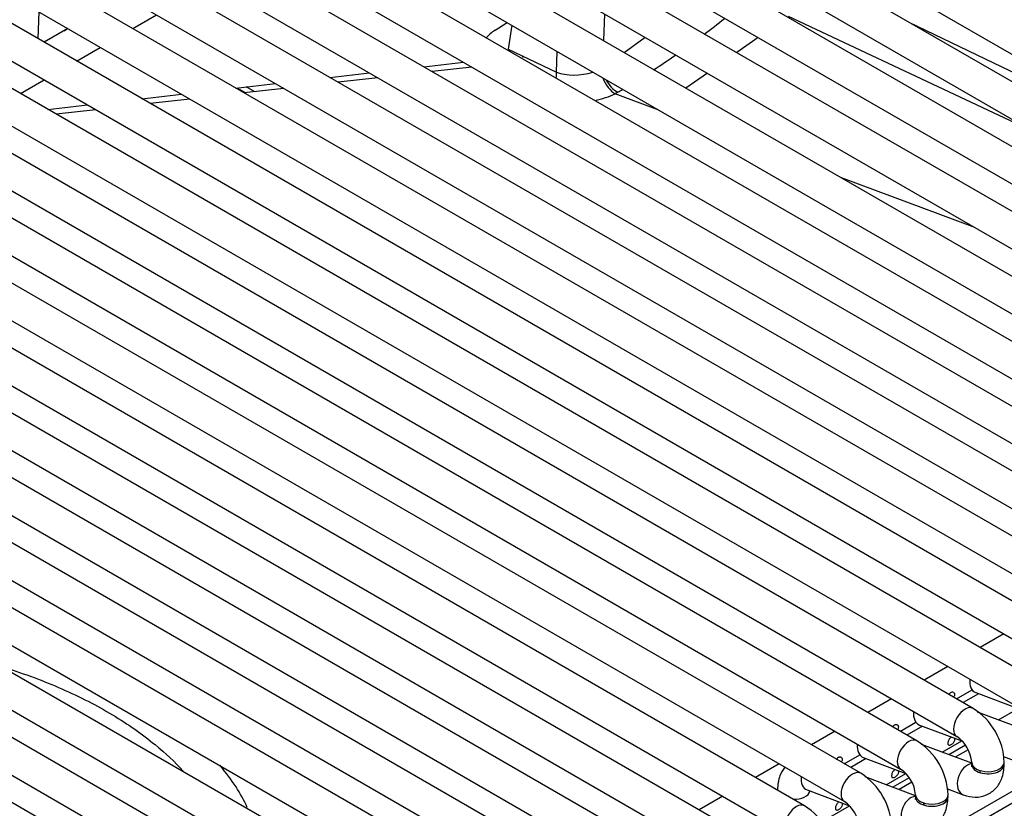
# Model space of a CAD drawing. Header units: millimetres. Extents: x -40 to 419, y 0 to 295.
# Tile 64 of 72: x 375.56 to 383.13, y 118.83 to 124.89. Entities that reach past the tile are written whole.
import ezdxf

# ---------------------------------------------------------------- set-up
doc = ezdxf.new("R2010")
doc.units = ezdxf.units.MM
doc.layers.add('135.735_BW4_TWIN', color=7, linetype='Continuous')
doc.layers.add('Standard', color=7, linetype='Continuous')

# ---------------------------------------------------------------- blocks, each defined once
blk = doc.blocks.new('SE3')
at = {"layer": '135.735_BW4_TWIN', "color": 7, "linetype": 'Continuous'}
for p, q in [((387.2062, 122.0954), (378.0845, 127.3618)), ((378.3916, 127.3947), (387.5132, 122.1283)), ((386.7742, 121.8459), (377.6525, 127.1123)), ((377.9595, 127.1452), (387.0812, 121.8788)), ((377.5275, 126.8958), (386.6492, 121.6294)), ((386.3421, 121.5965), (377.2204, 126.8629)), ((385.9101, 121.347), (376.7884, 126.6134)), ((377.0954, 126.6464), (386.2171, 121.38)), ((385.478, 121.0976), (376.3564, 126.364)), ((376.6634, 126.3969), (385.7851, 121.1305)), ((376.2314, 126.1475), (385.353, 120.8811)), ((385.046, 120.8482), (375.9243, 126.1146)), ((384.6139, 120.5987), (375.4923, 125.8651)), ((375.7993, 125.8981), (384.921, 120.6316)), ((384.1819, 120.3493), (375.0602, 125.6157)), ((375.3673, 125.6486), (384.4889, 120.3822)), ((374.9352, 125.3992), (384.0569, 120.1328)), ((383.7499, 120.0998), (374.6282, 125.3662)), ((374.5032, 125.1497), (383.6249, 119.8833)), ((383.3178, 119.8504), (374.1961, 125.1168)), ((375.7061, 124.9541), (375.6999, 124.7475)), ((376.4286, 124.8256), (376.6106, 124.9308)), ((380.0522, 124.9393), (380.046, 124.7326)), ((383.3463, 124.0352), (381.4667, 124.9189)), ((382.8858, 119.601), (373.7641, 124.8674)), ((374.0711, 124.9003), (383.1928, 119.6339)), ((379.2136, 124.8129), (379.3064, 124.871)), ((379.3404, 124.8513), (379.3141, 124.6669)), ((382.3926, 124.8745), (384.5858, 123.8184)), ((375.9286, 124.8256), (375.7466, 124.7205)), ((375.9004, 124.8094), (375.9273, 124.8264)), ((380.2031, 124.642), (380.3654, 124.7585)), ((381.2339, 124.7559), (381.0694, 124.6407)), ((382.4537, 119.3515), (373.3321, 124.6179)), ((373.6391, 124.6509), (382.7608, 119.3844)), ((375.9966, 124.5762), (376.1786, 124.6813)), ((379.3141, 124.6669), (379.6852, 124.4913)), ((379.6852, 124.4913), (379.6899, 124.6496)), ((378.666, 124.5317), (378.9704, 124.5661)), ((379.4338, 124.6102), (379.4222, 124.6025)), ((377.9435, 124.4499), (378.2479, 124.4844)), ((379.0344, 124.5292), (378.7299, 124.4947)), ((380.8434, 124.4825), (380.6788, 124.3673)), ((373.2071, 124.4014), (382.3287, 119.135)), ((375.5645, 124.3268), (375.7466, 124.4319)), ((377.2209, 124.3682), (377.5254, 124.4026)), ((378.3119, 124.4474), (378.0074, 124.413)), ((382.0217, 119.1021), (372.9, 124.3685)), ((376.4984, 124.2864), (376.8029, 124.3209)), ((377.229, 124.3691), (377.296, 124.3325)), ((377.5893, 124.3657), (377.2849, 124.3313)), ((377.3661, 124.3404), (377.2992, 124.377)), ((380.1556, 124.3366), (380.1345, 124.325)), ((380.4504, 124.2074), (380.1345, 124.325)), ((375.7759, 124.2047), (376.0804, 124.2391)), ((376.8668, 124.284), (376.5624, 124.2495)), ((376.1443, 124.2022), (375.8399, 124.1678)), ((380.4657, 124.2017), (380.4504, 124.2074)), ((381.5896, 118.8526), (372.468, 124.119)), ((372.775, 124.152), (381.8967, 118.8856)), ((381.1576, 118.6032), (372.0359, 123.8696)), ((372.343, 123.9025), (381.4646, 118.6361)), ((371.9109, 123.6531), (381.0326, 118.3867)), ((382.8989, 123.2957), (381.8736, 123.6775)), ((380.7256, 118.3538), (371.6039, 123.6202)), ((380.2935, 118.1043), (371.1718, 123.3707)), ((371.4789, 123.4037), (380.6006, 118.1373)), ((379.8615, 117.8549), (370.7398, 123.1213)), ((371.0468, 123.1542), (380.1685, 117.8878)), ((370.6148, 122.9048), (379.7365, 117.6384)), ((379.4294, 117.6054), (370.3078, 122.8718)), ((370.1828, 122.6553), (379.3044, 117.3889)), ((378.9974, 117.356), (369.8757, 122.6224)), ((378.5654, 117.1066), (369.4437, 122.373)), ((369.7507, 122.4059), (378.8724, 117.1395)), ((379.8888, 117.0621), (388.7204, 122.161)), ((388.7648, 122.0938), (379.9333, 116.9949)), ((383.1227, 120.1733), (382.9407, 120.0681)), ((382.6907, 119.9238), (382.5086, 119.8187)), ((382.7586, 119.6744), (382.8784, 119.7436)), ((382.9284, 119.7141), (382.8091, 119.6452)), ((382.9058, 119.7225), (383.2321, 119.6006)), ((382.2586, 119.6744), (382.0766, 119.5693)), ((383.3078, 119.4282), (382.9206, 119.573)), ((383.0805, 119.5132), (383.2319, 119.6006)), ((382.3266, 119.4249), (382.4464, 119.4941)), ((382.4738, 119.4731), (382.8, 119.3511)), ((381.8266, 119.4249), (381.6445, 119.3198)), ((382.4964, 119.4646), (382.3771, 119.3958)), ((382.8758, 119.1788), (382.4885, 119.3235)), ((382.6485, 119.2638), (382.7999, 119.3512)), ((381.8945, 119.1755), (382.0144, 119.2447)), ((382.8265, 119.3178), (382.6997, 119.2446)), ((382.847, 119.2834), (382.7484, 119.2264)), ((381.3945, 119.1755), (381.2125, 119.0704)), ((382.0643, 119.2152), (381.945, 119.1463)), ((382.0417, 119.2236), (382.368, 119.1017)), ((383.1199, 119.2316), (383.2423, 119.1859)), ((382.2164, 119.0143), (382.3678, 119.1017)), ((382.4437, 118.9294), (382.0565, 119.0741)), ((382.3945, 119.0684), (382.2677, 118.9952)), ((382.4149, 119.0339), (382.3163, 118.977)), ((381.6097, 118.9742), (381.936, 118.8522)), ((381.6323, 118.9657), (381.6313, 118.9652)), ((382.6878, 118.9822), (382.8102, 118.9364)), ((380.9625, 118.9261), (380.7804, 118.821)), ((381.5237, 118.9031), (381.513, 118.8969)), ((381.7844, 118.7649), (381.9358, 118.8523))]:
    blk.add_line(p, q, dxfattribs=at)
for centre, radius, start, end in [((376.5876, 130.3696), 7.0091, 307.13302, 308.75765), ((376.5876, 130.3696), 7.0091, 303.24176, 304.90808), ((376.5876, 130.3696), 7.0091, 300.60046, 300.94569), ((382.6149, 119.1683), 0.5105, 2.04976, 57.95024), ((382.1828, 118.9188), 0.5105, 2.04976, 57.95024), ((382.6095, 119.1652), 0.2664, 4.59769, 55.40231), ((381.7508, 118.6694), 0.5105, 2.04976, 57.95024), ((382.1775, 118.9157), 0.2664, 4.59769, 55.40231), ((381.7454, 118.6663), 0.2664, 4.59769, 55.40231), ((381.3187, 118.4199), 0.5105, 2.04976, 57.95024)]:
    blk.add_arc(centre, radius, start, end, dxfattribs=at)
for centre, major_axis, ratio, start_param, end_param in [((379.501, 124.6572), (0.4046, 0.0233), 0.582862, 2.326323, 2.618661), ((379.5792, 124.4344), (0.0641, 0.1356), 0.623706, 5.071515, 5.413627), ((379.8622, 124.5978), (-0.2503, -0.0314), 0.500357, 0.724554, 1.926428), ((380.1252, 124.4523), (-0.0679, 0.1337), 0.531612, 1.345655, 2.473299), ((380.1459, 124.4636), (-0.0755, 0.1296), 0.574658, 1.469951, 2.440648), ((379.8714, 124.4704), (0.4005, 0.0281), 0.523361, 4.945175, 5.391678), ((382.9496, 119.8396), (0.0438, 0.1171), 0.668835, 1.932352, 3.141593), ((382.5175, 119.5902), (0.0438, 0.1171), 0.668835, 1.932352, 3.141593), ((382.8233, 119.4927), (-0.0625, -0.1083), 0.57735, 3.1405, 6.27512), ((382.0855, 119.3407), (0.0438, 0.1171), 0.668835, 1.932352, 3.141593), ((382.3912, 119.2433), (-0.0625, -0.1083), 0.57735, 3.1405, 6.27512), ((382.854, 119.0535), (0.0438, 0.1171), 0.668835, 0.270212, 3.1414), ((383.0001, 119.1865), (-0.125, 0), 0.57735, 0.008065, 3.142515), ((383.0001, 119.1702), (-0.125, 0), 0.57735, 0, 3.29158), ((383.0001, 119.1702), (-0.125, 0), 0.57735, 6.164386, 6.283185), ((381.9592, 118.9938), (-0.0625, -0.1083), 0.57735, 3.1405, 6.27512), ((382.854, 119.0535), (0.0438, 0.1171), 0.668835, -0.873634, -0.703415), ((381.6534, 119.0913), (0.0438, 0.1171), 0.668835, 1.932352, 3.141593), ((381.5073, 118.9746), (-0.125, 0), 0.57735, 0.000129, 0.03214), ((381.5073, 118.9746), (-0.125, 0), 0.57735, 1.538656, 3.022793), ((381.5271, 118.7444), (-0.0625, -0.1083), 0.57735, 3.1405, 6.27512), ((382.4219, 118.8041), (0.0438, 0.1171), 0.668835, 0.270212, 3.1414), ((382.568, 118.9371), (-0.125, 0), 0.57735, 0.008065, 3.142515), ((382.568, 118.9207), (-0.125, 0), 0.57735, 0, 3.29158), ((382.568, 118.9207), (-0.125, 0), 0.57735, 6.164386, 6.283185), ((382.4219, 118.8041), (0.0438, 0.1171), 0.668835, -0.873634, -0.703415)]:
    blk.add_ellipse(centre, major_axis=major_axis, ratio=ratio, start_param=start_param, end_param=end_param, dxfattribs=at)
for points, knots in [([(375.4195, 119.9222), (375.4278, 119.9196), (375.5902, 119.8694), (375.8921, 119.757), (376.2819, 119.5567), (376.5904, 119.3407), (376.7518, 119.1888), (376.8161, 119.1188)], [0.5838453, 0.5838453, 0.5838453, 0.5838453, 0.5857001, 0.6202218, 0.6546784, 0.6890723, 0.7170139, 0.7170139, 0.7170139, 0.7170139]), ([(382.7007, 119.7078), (382.701, 119.7084), (382.7013, 119.709), (382.7016, 119.7096), (382.7035, 119.7129), (382.7056, 119.7159), (382.708, 119.7185), (382.7102, 119.7208), (382.7126, 119.7227), (382.7151, 119.7242)], [0.8906057, 0.8906057, 0.8906057, 0.8906057, 0.8997022, 0.8997022, 0.8997022, 0.9522476, 0.9522476, 0.9522476, 1, 1, 1, 1]), ([(382.7151, 119.7242), (382.7178, 119.7258), (382.7208, 119.7268), (382.7236, 119.7271), (382.7265, 119.7275), (382.7293, 119.7272), (382.7318, 119.7263), (382.7344, 119.7253), (382.7366, 119.7238), (382.7385, 119.7218), (382.7403, 119.7198), (382.7416, 119.7173), (382.7425, 119.7145), (382.7433, 119.7117), (382.7436, 119.7085), (382.7432, 119.7052), (382.7429, 119.7019), (382.742, 119.6985), (382.7406, 119.6951), (382.7395, 119.6924), (382.7381, 119.6898), (382.7364, 119.6872)], [0, 0, 0, 0, 0.0530419, 0.0530419, 0.0530419, 0.1061047, 0.1061047, 0.1061047, 0.1588828, 0.1588828, 0.1588828, 0.2114301, 0.2114301, 0.2114301, 0.2643019, 0.2643019, 0.2643019, 0.3175571, 0.3175571, 0.3175571, 0.3594503, 0.3594503, 0.3594503, 0.3594503]), ([(382.2687, 119.4584), (382.269, 119.459), (382.2693, 119.4596), (382.2696, 119.4601), (382.2714, 119.4635), (382.2736, 119.4665), (382.276, 119.469), (382.2781, 119.4714), (382.2806, 119.4733), (382.283, 119.4747)], [0.8906057, 0.8906057, 0.8906057, 0.8906057, 0.8997022, 0.8997022, 0.8997022, 0.9522476, 0.9522476, 0.9522476, 1, 1, 1, 1]), ([(382.283, 119.4747), (382.2858, 119.4763), (382.2887, 119.4773), (382.2916, 119.4777), (382.2944, 119.478), (382.2973, 119.4777), (382.2998, 119.4768), (382.3023, 119.4759), (382.3046, 119.4744), (382.3064, 119.4724), (382.3082, 119.4703), (382.3096, 119.4678), (382.3104, 119.465), (382.3112, 119.4622), (382.3115, 119.459), (382.3112, 119.4558), (382.3109, 119.4525), (382.31, 119.449), (382.3086, 119.4457), (382.3075, 119.443), (382.306, 119.4403), (382.3044, 119.4378)], [0, 0, 0, 0, 0.0530419, 0.0530419, 0.0530419, 0.1061047, 0.1061047, 0.1061047, 0.1588828, 0.1588828, 0.1588828, 0.2114301, 0.2114301, 0.2114301, 0.2643019, 0.2643019, 0.2643019, 0.3175571, 0.3175571, 0.3175571, 0.3594503, 0.3594503, 0.3594503, 0.3594503]), ([(382.739, 119.3741), (382.7406, 119.3722), (382.7417, 119.37), (382.7425, 119.3675), (382.7433, 119.3646), (382.7436, 119.3615), (382.7432, 119.3582), (382.7429, 119.3549), (382.742, 119.3515), (382.7406, 119.3481), (382.7392, 119.3447), (382.7373, 119.3413), (382.735, 119.3382), (382.7328, 119.3351), (382.7301, 119.3321), (382.7274, 119.3294), (382.7247, 119.3268), (382.7217, 119.3244), (382.7189, 119.3225), (382.7161, 119.3205), (382.7133, 119.3189), (382.7107, 119.3178), (382.7081, 119.3167), (382.7057, 119.3161), (382.7036, 119.3161), (382.7016, 119.316), (382.6998, 119.3166), (382.6984, 119.3177), (382.697, 119.3188), (382.6959, 119.3205), (382.6952, 119.3226), (382.6944, 119.3248), (382.694, 119.3275), (382.6939, 119.3306), (382.6938, 119.3336), (382.694, 119.3371), (382.6945, 119.3407), (382.695, 119.3443), (382.6959, 119.3482), (382.6971, 119.3519), (382.6983, 119.3556), (382.6998, 119.3592), (382.7016, 119.3626), (382.7035, 119.3659), (382.7056, 119.3689), (382.708, 119.3715), (382.7102, 119.3738), (382.7126, 119.3757), (382.7151, 119.3772)], [0.1645724, 0.1645724, 0.1645724, 0.1645724, 0.2114301, 0.2114301, 0.2114301, 0.2643019, 0.2643019, 0.2643019, 0.3175571, 0.3175571, 0.3175571, 0.3706757, 0.3706757, 0.3706757, 0.4233402, 0.4233402, 0.4233402, 0.4759291, 0.4759291, 0.4759291, 0.5289331, 0.5289331, 0.5289331, 0.5822112, 0.5822112, 0.5822112, 0.6352073, 0.6352073, 0.6352073, 0.6877903, 0.6877903, 0.6877903, 0.7404633, 0.7404633, 0.7404633, 0.7935872, 0.7935872, 0.7935872, 0.8468402, 0.8468402, 0.8468402, 0.8997022, 0.8997022, 0.8997022, 0.9522476, 0.9522476, 0.9522476, 1, 1, 1, 1]), ([(381.8366, 119.209), (381.8369, 119.2095), (381.8372, 119.2101), (381.8375, 119.2107), (381.8394, 119.214), (381.8415, 119.2171), (381.8439, 119.2196), (381.8461, 119.2219), (381.8485, 119.2239), (381.851, 119.2253)], [0.8906057, 0.8906057, 0.8906057, 0.8906057, 0.8997022, 0.8997022, 0.8997022, 0.9522476, 0.9522476, 0.9522476, 1, 1, 1, 1]), ([(381.851, 119.2253), (381.8538, 119.2269), (381.8567, 119.2279), (381.8595, 119.2283), (381.8624, 119.2286), (381.8652, 119.2283), (381.8677, 119.2274), (381.8703, 119.2265), (381.8726, 119.2249), (381.8744, 119.2229), (381.8762, 119.2209), (381.8776, 119.2184), (381.8784, 119.2156), (381.8792, 119.2128), (381.8795, 119.2096), (381.8792, 119.2063), (381.8789, 119.2031), (381.8779, 119.1996), (381.8765, 119.1962), (381.8754, 119.1936), (381.874, 119.1909), (381.8723, 119.1883)], [0, 0, 0, 0, 0.0530419, 0.0530419, 0.0530419, 0.1061047, 0.1061047, 0.1061047, 0.1588828, 0.1588828, 0.1588828, 0.2114301, 0.2114301, 0.2114301, 0.2643019, 0.2643019, 0.2643019, 0.3175571, 0.3175571, 0.3175571, 0.3594503, 0.3594503, 0.3594503, 0.3594503]), ([(382.8102, 118.9364), (382.8433, 118.9267), (382.8992, 118.9123), (382.9919, 118.9308), (383.0646, 118.9831), (383.1154, 119.0668), (383.1221, 119.1292), (383.1251, 119.1702)], [0, 0, 0, 0, 0.199928, 0.392893, 0.580138, 0.766079, 1, 1, 1, 1]), ([(382.8751, 119.1702), (382.8744, 119.1632), (382.8738, 119.1534), (382.8728, 119.1513), (382.8728, 119.1513)], [0, 0, 0, 0, 0.1482585, 0.2525222, 0.2525222, 0.2525222, 0.2525222]), ([(377.3085, 118.8383), (377.2832, 118.8931), (377.2219, 119.006), (377.144, 119.1066), (377.0967, 119.1645)], [0.8501611, 0.8501611, 0.8501611, 0.8501611, 0.9124655, 0.9818615, 0.9818615, 0.9818615, 0.9818615]), ([(381.44, 119.1495), (381.4235, 119.1298), (381.3916, 119.0748), (381.3853, 119.0156), (381.3823, 118.9746)], [0.6020355, 0.6020355, 0.6020355, 0.6020355, 0.7660785, 1, 1, 1, 1]), ([(382.307, 119.1247), (382.3085, 119.1228), (382.3097, 119.1205), (382.3104, 119.118), (382.3112, 119.1152), (382.3115, 119.112), (382.3112, 119.1088), (382.3109, 119.1055), (382.31, 119.102), (382.3086, 119.0987), (382.3072, 119.0953), (382.3052, 119.0919), (382.303, 119.0888), (382.3007, 119.0856), (382.2981, 119.0826), (382.2954, 119.08), (382.2926, 119.0774), (382.2897, 119.075), (382.2869, 119.073), (382.284, 119.071), (382.2812, 119.0695), (382.2787, 119.0684), (382.2761, 119.0673), (382.2737, 119.0667), (382.2716, 119.0666), (382.2696, 119.0666), (382.2678, 119.0671), (382.2664, 119.0682), (382.265, 119.0693), (382.2639, 119.071), (382.2632, 119.0732), (382.2624, 119.0754), (382.262, 119.0781), (382.2619, 119.0811), (382.2617, 119.0842), (382.262, 119.0877), (382.2625, 119.0913), (382.263, 119.0949), (382.2639, 119.0987), (382.265, 119.1024), (382.2662, 119.1061), (382.2678, 119.1098), (382.2696, 119.1131), (382.2714, 119.1164), (382.2736, 119.1195), (382.276, 119.122), (382.2781, 119.1243), (382.2806, 119.1263), (382.283, 119.1277)], [0.1645724, 0.1645724, 0.1645724, 0.1645724, 0.2114301, 0.2114301, 0.2114301, 0.2643019, 0.2643019, 0.2643019, 0.3175571, 0.3175571, 0.3175571, 0.3706757, 0.3706757, 0.3706757, 0.4233402, 0.4233402, 0.4233402, 0.4759291, 0.4759291, 0.4759291, 0.5289331, 0.5289331, 0.5289331, 0.5822112, 0.5822112, 0.5822112, 0.6352073, 0.6352073, 0.6352073, 0.6877903, 0.6877903, 0.6877903, 0.7404633, 0.7404633, 0.7404633, 0.7935872, 0.7935872, 0.7935872, 0.8468402, 0.8468402, 0.8468402, 0.8997022, 0.8997022, 0.8997022, 0.9522476, 0.9522476, 0.9522476, 1, 1, 1, 1]), ([(381.8749, 118.8752), (381.8765, 118.8733), (381.8776, 118.8711), (381.8784, 118.8686), (381.8792, 118.8658), (381.8795, 118.8626), (381.8792, 118.8593), (381.8789, 118.8561), (381.8779, 118.8526), (381.8765, 118.8492), (381.8751, 118.8458), (381.8732, 118.8425), (381.8709, 118.8393), (381.8687, 118.8362), (381.866, 118.8332), (381.8633, 118.8306), (381.8606, 118.8279), (381.8577, 118.8255), (381.8548, 118.8236), (381.852, 118.8216), (381.8492, 118.82), (381.8466, 118.8189), (381.844, 118.8178), (381.8416, 118.8172), (381.8396, 118.8172), (381.8375, 118.8172), (381.8357, 118.8177), (381.8343, 118.8188), (381.8329, 118.8199), (381.8319, 118.8216), (381.8311, 118.8238), (381.8304, 118.8259), (381.8299, 118.8286), (381.8298, 118.8317), (381.8297, 118.8347), (381.8299, 118.8382), (381.8304, 118.8418), (381.831, 118.8454), (381.8318, 118.8493), (381.833, 118.853), (381.8342, 118.8567), (381.8357, 118.8604), (381.8375, 118.8637), (381.8394, 118.867), (381.8415, 118.8701), (381.8439, 118.8726), (381.8461, 118.8749), (381.8485, 118.8769), (381.851, 118.8783)], [0.1645724, 0.1645724, 0.1645724, 0.1645724, 0.2114301, 0.2114301, 0.2114301, 0.2643019, 0.2643019, 0.2643019, 0.3175571, 0.3175571, 0.3175571, 0.3706757, 0.3706757, 0.3706757, 0.4233402, 0.4233402, 0.4233402, 0.4759291, 0.4759291, 0.4759291, 0.5289331, 0.5289331, 0.5289331, 0.5822112, 0.5822112, 0.5822112, 0.6352073, 0.6352073, 0.6352073, 0.6877903, 0.6877903, 0.6877903, 0.7404633, 0.7404633, 0.7404633, 0.7935872, 0.7935872, 0.7935872, 0.8468402, 0.8468402, 0.8468402, 0.8997022, 0.8997022, 0.8997022, 0.9522476, 0.9522476, 0.9522476, 1, 1, 1, 1]), ([(382.3782, 118.687), (382.4113, 118.6773), (382.4671, 118.6629), (382.5599, 118.6813), (382.6326, 118.7337), (382.6834, 118.8173), (382.69, 118.8798), (382.693, 118.9207)], [0, 0, 0, 0, 0.199928, 0.392893, 0.580138, 0.766079, 1, 1, 1, 1]), ([(382.443, 118.9207), (382.4424, 118.9138), (382.4418, 118.9039), (382.4408, 118.9018), (382.4408, 118.9019)], [0, 0, 0, 0, 0.1482585, 0.2525222, 0.2525222, 0.2525222, 0.2525222])]:
    blk.add_open_spline(points, degree=3, knots=knots, dxfattribs=at)

msp = doc.modelspace()

# ---------------------------------------------------------------- block references
at = {"layer": 'Standard'}
msp.add_blockref('SE3', (0, 0), dxfattribs=at)

doc.saveas('drawing.dxf')
